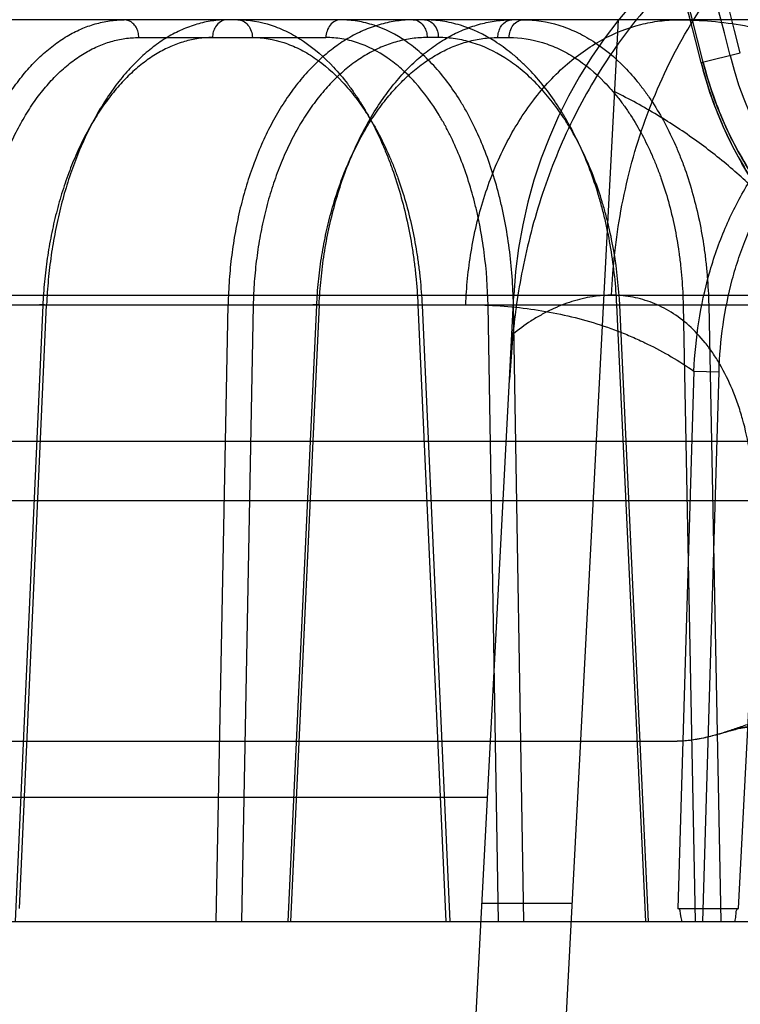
# Model space of a CAD drawing. Header units: millimetres. Extents: x 0 to 297, y 0 to 210.
# Tile 209 of 256: x 56.513 to 56.621, y 161.193 to 161.341. Entities that reach past the tile are written whole.
import ezdxf

# ---------------------------------------------------------------- set-up
doc = ezdxf.new("R2010")
doc.units = ezdxf.units.MM
doc.header["$LTSCALE"] = 16.335
doc.layers.get('0').update_dxf_attribs({"linetype": 'CONTINUOUS'})
for name, color, linetype in [('AXES_REF', 7, 'CONTINUOUS'), ('INTFCLR_1', 7, 'CONTINUOUS'), ('INTFCLR_144815', 7, 'CONTINUOUS'), ('INTFCLR_72935', 7, 'CONTINUOUS')]:
    doc.layers.add(name, color=color, linetype=linetype)

msp = doc.modelspace()

# ---------------------------------------------------------------- linework, layer by layer
at = {"color": 7, "linetype": 'Continuous'}
for radius in [8.7262453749, 8.7255, 8.6696226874]:
    msp.add_circle((57.5376079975, 154.4105885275), radius, dxfattribs=at)
msp.add_arc((57.5376079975, 154.4105885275), 8.64, 278.2771290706, 261.7228709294, dxfattribs=at)
at = {"layer": 'AXES_REF', "color": 9, "linetype": 'Continuous'}
msp.add_circle((57.5376079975, 154.4105885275), 7.9600610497, dxfattribs=at)
at = {"layer": 'INTFCLR_1', "color": 9, "linetype": 'Continuous'}
msp.add_line((56.61526956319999, 161.3342000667), (56.6211141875, 161.3356498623), dxfattribs=at)
for centre, radius, start, end in [((56.1693563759, 161.2235885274), 0.5439220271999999, 4.2349584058, 43.6101417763), ((56.169356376, 161.2235885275), 0.459427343, 13.9313770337, 41.16544984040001), ((56.1693563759, 161.2235885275), 0.4597294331, 13.9313763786, 41.1654492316)]:
    msp.add_arc(centre, radius, start, end, dxfattribs=at)
at = {"layer": 'INTFCLR_1', "color": 6, "linetype": 'Continuous'}
for centre, radius, start, end in [((56.1693563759, 161.2235885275), 0.5394259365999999, 10.8985890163, 42.7086480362), ((56.1693563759, 161.2235885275), 0.4834490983, 13.9313763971, 41.1654492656), ((56.1693563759, 161.2235885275), 0.4654490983, 13.9313762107, 41.1654491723), ((56.1693563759, 161.2235885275), 0.4638621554, 13.9313764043, 41.1654492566), ((56.6715320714, 161.3481563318), 0.0535328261, 193.9313763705, 270.0000000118)]:
    msp.add_arc(centre, radius, start, end, dxfattribs=at)
at = {"layer": 'INTFCLR_1', "color": 9, "linetype": 'Continuous'}
for points, knots in [([(56.6741663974, 161.2906853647), (56.672724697, 161.2905446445), (56.6695087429, 161.2903924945), (56.6641800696, 161.2906626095), (56.6578478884, 161.2916932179), (56.6519904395, 161.2934332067), (56.6475902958, 161.2952696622), (56.6448310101, 161.2966191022), (56.64183365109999, 161.2982472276), (56.6379148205, 161.3007409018), (56.6340373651, 161.3037902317), (56.6308588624, 161.3067384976), (56.6283622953, 161.3093506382), (56.6258565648, 161.3123367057), (56.6233714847, 161.3157550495), (56.6209640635, 161.3196553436), (56.6187142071, 161.3240722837), (56.6167466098, 161.3289539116), (56.6157117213, 161.332417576), (56.6152695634, 161.3342000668)], [0, 0, 0, 0, 0.0546088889, 0.1211683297, 0.2007950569, 0.2959181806, 0.3507413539, 0.380380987, 0.4116808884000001, 0.4792976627, 0.5552209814, 0.5972744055, 0.6426583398, 0.6913478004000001, 0.7441210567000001, 0.8018425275, 0.8639600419, 0.9307654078, 1, 1, 1, 1]), ([(56.6715320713, 161.2930348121), (56.67016466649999, 161.2928964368), (56.6671142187, 161.2927370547), (56.662056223, 161.2929775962), (56.6560428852, 161.293939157), (56.6504774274, 161.2955789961), (56.64629490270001, 161.2973151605), (56.64367228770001, 161.2985924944), (56.6408226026, 161.3001340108), (56.6370977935, 161.3024969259), (56.6334104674, 161.3053890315), (56.6303882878, 161.3081864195), (56.6280137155, 161.3106659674), (56.6256307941, 161.3135009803), (56.62326702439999, 161.3167475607), (56.6209774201, 161.3204523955), (56.61883763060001, 161.3246488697), (56.6169667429, 161.329287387), (56.6159828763, 161.3325788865), (56.6155627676, 161.3342727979)], [0, 0, 0, 0, 0.054551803, 0.1210381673, 0.2006278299, 0.2957140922, 0.3505402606, 0.3802099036, 0.4114671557, 0.4791025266, 0.5550208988, 0.5971000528, 0.6424803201, 0.6911977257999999, 0.7439878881, 0.8017400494, 0.8638847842, 0.9307288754, 1, 1, 1, 1])]:
    msp.add_open_spline(points, degree=3, knots=knots, dxfattribs=at)
at = {"layer": 'INTFCLR_144815', "color": 9, "linetype": 'Continuous'}
for p, q in [((56.6528387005, 161.3405885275), (55.5902028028, 161.3405885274)), ((56.5310831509, 161.337935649), (56.5590839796, 161.337935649)), ((56.5759247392, 161.337935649), (56.5742440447, 161.337935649)), ((56.58482897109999, 161.337935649), (56.5865096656, 161.337935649)), ((55.4907648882, 161.2993567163), (56.7643059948, 161.2993567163)), ((56.5865524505, 161.2867639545), (56.5872124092, 161.2993567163)), ((55.5504987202, 161.2979436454), (56.6860337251, 161.2979436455)), ((56.5167102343, 161.2978494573), (56.512578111, 161.2055885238)), ((56.5132338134, 161.2075519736), (56.5172765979, 161.2979436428)), ((56.5426578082, 161.2055885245), (56.54444328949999, 161.2979436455)), ((56.5482076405, 161.2978494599), (56.5464293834, 161.2055885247)), ((56.5534236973, 161.2055885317), (56.5577050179, 161.2978494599)), ((56.5580760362, 161.2979436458), (56.5537956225, 161.2055885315)), ((56.57284964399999, 161.2979436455), (56.5770144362, 161.2055885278)), ((56.57284964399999, 161.2979436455), (56.5739640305, 161.2979429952)), ((56.57347513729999, 161.2978494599), (56.57763046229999, 161.2055885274)), ((56.5871531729, 161.297943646), (56.5833555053, 161.297849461)), ((56.58490634, 161.2055885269), (56.5833555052, 161.2978494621)), ((56.5887004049, 161.2055885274), (56.5871531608, 161.297943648)), ((56.6069486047, 161.2055885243), (56.6026329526, 161.2979436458)), ((56.6026329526, 161.2979436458), (56.6036214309, 161.2979290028)), ((56.6073669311, 161.2055885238), (56.6030607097, 161.2978494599)), ((56.6163792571, 161.2979436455), (56.612558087, 161.2978494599)), ((56.612558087, 161.2978494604), (56.6143612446, 161.2055885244)), ((56.6163792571, 161.297943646), (56.6181792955, 161.2055885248)), ((56.6141694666, 161.2879979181), (56.6117872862, 161.2075519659)), ((56.6141694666, 161.2879979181), (56.6179383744, 161.2879037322)), ((56.61550495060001, 161.205588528), (56.6179383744, 161.2879037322)), ((56.4888147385, 161.2775099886), (56.9555024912, 161.2775099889)), ((56.62084757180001, 161.2075519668), (56.6245076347, 161.2786410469)), ((56.94650283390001, 161.2685885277), (56.4347749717, 161.2685885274)), ((55.7554382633, 161.2242167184), (56.583274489, 161.2242167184)), ((55.4197597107, 161.2055885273), (56.8759939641, 161.2055885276))]:
    msp.add_line(p, q, dxfattribs=at)
at = {"layer": 'INTFCLR_144815', "color": 6, "linetype": 'Continuous'}
for p, q in [((56.56985621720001, 160.7102319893), (56.6028918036, 161.3405885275)), ((56.5482076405, 161.2978494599), (56.54444328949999, 161.2979436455)), ((56.5580760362, 161.2979436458), (56.5571498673, 161.2979246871)), ((56.5870661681, 161.2935377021), (56.5865524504, 161.2867639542)), ((56.5563563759, 160.7105885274), (56.5865524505, 161.2867639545)), ((55.6612719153, 161.2325885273), (56.6116854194, 161.2325885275)), ((56.59596009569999, 161.2083236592), (56.582441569, 161.2083236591)), ((56.6117873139, 161.2075519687), (56.6208476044, 161.2075519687))]:
    msp.add_line(p, q, dxfattribs=at)
at = {"layer": 'INTFCLR_144815', "color": 7, "linetype": 'Continuous'}
msp.add_line((56.6210311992, 161.2345286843), (56.6201917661, 161.234306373), dxfattribs=at)
at = {"layer": 'INTFCLR_144815', "color": 9, "linetype": 'Continuous'}
for centre, radius, start, end in [((56.6591137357, 161.2955885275), 0.07200000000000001, 89.99999998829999, 176.9999999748), ((56.6613195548, 161.1605885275), 0.045, 90.0000000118, 176.0000000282)]:
    msp.add_arc(centre, radius, start, end, dxfattribs=at)
at = {"layer": 'INTFCLR_144815', "color": 6, "linetype": 'Continuous'}
for points, knots in [([(56.6591125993, 161.3675234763), (56.6580608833, 161.3675100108), (56.655958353, 161.3674317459), (56.652677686, 161.3671531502), (56.6491211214, 161.3666687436), (56.6451306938, 161.3658904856), (56.6407277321, 161.3647324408), (56.6360280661, 161.3631341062), (56.6312314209, 161.3610875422), (56.6265035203, 161.3586269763), (56.6219168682, 161.3557820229), (56.61750541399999, 161.3525573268), (56.6132533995, 161.3489298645), (56.6092620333, 161.34497012), (56.6054711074, 161.3406008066), (56.6019800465, 161.3359198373), (56.5987854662, 161.3308942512), (56.5959687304, 161.3256604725), (56.5935144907, 161.320216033), (56.5914308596, 161.3145785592), (56.5897518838, 161.3088925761), (56.5884920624, 161.303375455), (56.5876227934, 161.298280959), (56.5872235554, 161.2950531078), (56.58706647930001, 161.2935379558)], [0, 0, 0, 0, 0.0278776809, 0.0557399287, 0.08723556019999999, 0.1229672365, 0.1634315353, 0.2078104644, 0.2544177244, 0.301516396, 0.3489413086, 0.3973369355, 0.4462084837, 0.4969436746, 0.5462080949, 0.5993974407, 0.6515652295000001, 0.7039026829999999, 0.756797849, 0.809722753, 0.8630778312, 0.9138226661, 0.9596261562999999, 1, 1, 1, 1]), ([(56.5030876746, 161.2979436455), (56.5031098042, 161.2992156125), (56.503217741, 161.3017583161), (56.50357197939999, 161.3055475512), (56.5041187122, 161.3092817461), (56.5048510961, 161.3129063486), (56.5057587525, 161.3163817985), (56.5068305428, 161.3196854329), (56.5080621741, 161.3228121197), (56.5094479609, 161.3257469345), (56.5109735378, 161.3284598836), (56.5126254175, 161.330931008), (56.5143918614, 161.3331477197), (56.5162669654, 161.3351030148), (56.5182357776, 161.3367795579), (56.5202788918, 161.338161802), (56.5223733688, 161.3392393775), (56.5245103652, 161.3400130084), (56.5266886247, 161.3404829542), (56.5281624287, 161.3405885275), (56.5288991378, 161.3405885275)], [0, 0, 0, 0, 0.0700870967, 0.1401414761, 0.2095823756, 0.2779100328, 0.3437640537, 0.4073702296, 0.4691428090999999, 0.5287802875, 0.58603772, 0.6404614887, 0.6923643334, 0.7419982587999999, 0.7894845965, 0.8345647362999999, 0.8775999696, 0.9189218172, 0.9594124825, 1, 1, 1, 1]), ([(56.544286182, 161.3405885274), (56.543533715, 161.3405885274), (56.5420088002, 161.3404775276), (56.53973766, 161.3399790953), (56.53748714, 161.3391473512), (56.53529244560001, 161.3379944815), (56.5331765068, 161.3365398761), (56.53115036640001, 161.334800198), (56.5292157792, 161.3327803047), (56.5273853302, 161.3304925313), (56.5256781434, 161.327962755), (56.524106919, 161.3252164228), (56.5226777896, 161.3222696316), (56.5213959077, 161.3191341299), (56.5202731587, 161.3158388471), (56.5193187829, 161.3124181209), (56.5185389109, 161.3089087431), (56.5179330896, 161.305323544), (56.5175006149, 161.3016631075), (56.51733141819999, 161.2991923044), (56.5172765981, 161.2979436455)], [0, 0, 0, 0, 0.0410884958, 0.0831480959, 0.1265669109, 0.1717050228, 0.2181690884, 0.2664811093, 0.3172776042, 0.3706731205, 0.4262768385, 0.4837617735, 0.5433011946, 0.6049832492, 0.6686153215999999, 0.7332908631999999, 0.7988090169, 0.8648305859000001, 0.9317512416, 1, 1, 1, 1]), ([(56.57214607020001, 161.3405885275), (56.5713438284, 161.3405885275), (56.5697235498, 161.3404784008), (56.5673133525, 161.3399814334), (56.5649336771, 161.3391516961), (56.5626205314, 161.3380007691), (56.56039833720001, 161.3365469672), (56.55827912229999, 161.3348068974), (56.55626736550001, 161.3327882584), (56.5543739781, 161.3305024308), (56.5526187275, 161.3279751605), (56.5510128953, 161.3252279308), (56.54956360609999, 161.3222784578), (56.5482763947, 161.3191387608), (56.5471640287, 161.315839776), (56.5462360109, 161.3124166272), (56.5454977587, 161.3089066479), (56.5449471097, 161.305321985), (56.5445830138, 161.3016618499), (56.5444684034, 161.2991920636), (56.5444432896, 161.2979436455)], [0, 0, 0, 0, 0.043194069, 0.0871248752, 0.1321206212, 0.1785017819, 0.2258870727, 0.2747955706, 0.3258761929, 0.3790976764, 0.4343989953, 0.4913648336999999, 0.5502692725, 0.6111961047, 0.67393569, 0.7375966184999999, 0.8020469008, 0.8669528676, 0.93276944, 1, 1, 1, 1]), ([(56.5580760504, 161.2979436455), (56.5581340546, 161.299216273), (56.5583182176, 161.3017613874), (56.5588002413, 161.3055516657), (56.5594882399, 161.3092879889), (56.5603732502, 161.3129141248), (56.5614416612, 161.3163900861), (56.5626810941, 161.3196932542), (56.5640886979, 161.3228220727), (56.5656567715, 161.325757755), (56.5673687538, 161.3284706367), (56.5692073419, 161.3309392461), (56.5711618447, 161.3331535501), (56.5732261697, 161.3351069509), (56.5753831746, 161.3367816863), (56.577612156, 161.3381629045), (56.579887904, 161.3392399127), (56.5822012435, 161.3400131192), (56.5845501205, 161.340482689), (56.5861351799, 161.3405885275), (56.58692694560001, 161.3405885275)], [0, 0, 0, 0, 0.06799885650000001, 0.1361270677, 0.2038431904, 0.2706745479, 0.3352460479, 0.3978294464, 0.4588685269, 0.5182419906, 0.5753326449, 0.6299355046, 0.68236344, 0.7327853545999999, 0.781413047, 0.8278739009, 0.872473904, 0.9154998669, 0.9577383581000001, 1, 1, 1, 1]), ([(56.6334836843, 161.3034266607), (56.6321720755, 161.305239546), (56.6294251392, 161.3087576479), (56.6249184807, 161.3136937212), (56.61999522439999, 161.3182907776), (56.6146071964, 161.3225468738), (56.6087049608, 161.3264441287), (56.604503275, 161.3287288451), (56.60232630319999, 161.3297981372)], [0, 0, 0, 0, 0.1628298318, 0.3244460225, 0.485909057, 0.652460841, 0.8235038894, 1, 1, 1, 1]), ([(56.5167102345, 161.2978494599), (56.5165474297, 161.2978639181), (56.5157213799, 161.2980062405), (56.5169269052, 161.2979509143), (56.5172765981, 161.2979436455)], [0, 0, 0, 0, 0.3184744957, 1, 1, 1, 1]), ([(56.62235082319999, 161.2351472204), (56.6217323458, 161.2349283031), (56.6205583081, 161.2345082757), (56.618868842, 161.2339519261), (56.61733783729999, 161.2334937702), (56.6159531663, 161.2331395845), (56.61470855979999, 161.2328806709), (56.6135952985, 161.232706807), (56.6126020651, 161.2326108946), (56.6119783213, 161.232588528), (56.6116854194, 161.2325885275)], [0, 0, 0, 0, 0.1786246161, 0.3394694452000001, 0.4842185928, 0.6136408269, 0.7284732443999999, 0.8302063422, 0.9202542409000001, 1, 1, 1, 1]), ([(56.6197220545, 161.234171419), (56.6189588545, 161.2339496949), (56.6175073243, 161.2335156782), (56.6154061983, 161.2329999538), (56.6134874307, 161.2326724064), (56.6122625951, 161.2325885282), (56.6116854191, 161.2325885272)], [0, 0, 0, 0, 0.2901361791, 0.5530269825, 0.7892940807, 1, 1, 1, 1]), ([(56.6123755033, 161.2055885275), (56.6123293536, 161.2058804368), (56.6121623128, 161.2064334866), (56.6121783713, 161.2075519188), (56.6117873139, 161.2075519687)], [0, 0, 0, 0, 0.4304372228, 1, 1, 1, 1]), ([(56.6203287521, 161.2055885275), (56.620363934, 161.2058653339), (56.6205132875, 161.2064179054), (56.6204466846, 161.2075519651), (56.6208476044, 161.2075519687)], [0, 0, 0, 0, 0.4103713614, 1, 1, 1, 1])]:
    msp.add_open_spline(points, degree=3, knots=knots, dxfattribs=at)
at = {"layer": 'INTFCLR_144815', "color": 9, "linetype": 'Continuous'}
for points, knots in [([(56.6018418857, 161.2993567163), (56.6020158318, 161.3035968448), (56.6029702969, 161.3122297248), (56.6062906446, 161.3249514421), (56.611631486, 161.3370993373), (56.6188761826, 161.3479195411), (56.62768627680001, 161.3567414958), (56.6375425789, 161.3630935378), (56.6478145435, 161.3667887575), (56.654781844, 161.3675885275), (56.658124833, 161.3675885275)], [0, 0, 0, 0, 0.1308834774, 0.2668605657, 0.4040067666, 0.5382363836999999, 0.666176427, 0.7858622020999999, 0.8968959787, 1, 1, 1, 1]), ([(56.5310831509, 161.337935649), (56.53107925, 161.3382118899), (56.5310056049, 161.3387488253), (56.5307010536, 161.3394830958), (56.53009981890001, 161.3402626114), (56.5293667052, 161.3405885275), (56.5288991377, 161.3405885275)], [0, 0, 0, 0, 0.2204575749, 0.4271689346, 0.6268890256, 1, 1, 1, 1]), ([(56.544286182, 161.3405885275), (56.5439512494, 161.3405885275), (56.5432413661, 161.3403736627), (56.54255449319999, 161.3396379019), (56.542186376, 161.3387823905), (56.5421062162, 161.3382222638), (56.5421021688, 161.337935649)], [0, 0, 0, 0, 0.266393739, 0.5562743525, 0.7720138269, 1, 1, 1, 1]), ([(56.5458884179, 161.3405885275), (56.54757328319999, 161.3405885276), (56.5501572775, 161.340154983), (56.5529563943, 161.3389982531), (56.55454808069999, 161.3381406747), (56.5570089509, 161.3365938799), (56.5596777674, 161.334233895), (56.56200271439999, 161.3314594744), (56.5633044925, 161.3296703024), (56.5652619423, 161.3267132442), (56.5669350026, 161.3234801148), (56.5683503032, 161.3200616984), (56.5692665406, 161.3176137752), (56.5706969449, 161.3131196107), (56.57171261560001, 161.3084454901), (56.57230643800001, 161.3043324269), (56.5726322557, 161.3015051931), (56.5727865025, 161.2993707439), (56.57284964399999, 161.2979436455)], [0, 0, 0, 0, 0.09212363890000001, 0.1402323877, 0.1652441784, 0.1908933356, 0.2990782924, 0.3579318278, 0.3886791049, 0.420004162, 0.551799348, 0.5866833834, 0.6223151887, 0.6946759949, 0.8444111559, 0.8830701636, 0.92189398, 1, 1, 1, 1]), ([(56.5458884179, 161.3405885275), (56.5461609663, 161.3405885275), (56.5467543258, 161.340445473), (56.5474882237, 161.3398329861), (56.5479578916, 161.3389423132), (56.5480677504, 161.3382671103), (56.5480724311, 161.337935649)], [0, 0, 0, 0, 0.2165522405, 0.4658688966, 0.7366124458, 1, 1, 1, 1]), ([(56.5612679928, 161.3405885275), (56.56099544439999, 161.3405885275), (56.5604020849, 161.340445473), (56.5596681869, 161.3398329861), (56.559198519, 161.3389423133), (56.5590886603, 161.3382671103), (56.5590839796, 161.337935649)], [0, 0, 0, 0, 0.2165522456, 0.4658689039, 0.7366124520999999, 1, 1, 1, 1]), ([(56.5871531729, 161.297943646), (56.5871035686, 161.300759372), (56.5867979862, 161.304954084), (56.5860207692, 161.3097710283), (56.5854623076, 161.3124508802), (56.5845396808, 161.3162783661), (56.5831540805, 161.3205569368), (56.58134693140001, 161.3245744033), (56.58023158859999, 161.3267047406), (56.5785580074, 161.3296040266), (56.5766306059, 161.3322702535), (56.5744335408, 161.3345771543), (56.5729957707, 161.335926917), (56.5704498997, 161.3379345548), (56.5675882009, 161.3394122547), (56.5650520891, 161.3401426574), (56.56338439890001, 161.3404843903), (56.5621117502, 161.3405885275), (56.5612679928, 161.3405885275)], [0, 0, 0, 0, 0.1550979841, 0.2309755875, 0.2686038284, 0.3058280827, 0.4478130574, 0.5153534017, 0.5482418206, 0.5801970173, 0.6997503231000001, 0.7279891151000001, 0.7555975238, 0.8082874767, 0.9063173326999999, 0.93007545, 0.953530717, 1, 1, 1, 1]), ([(56.57214607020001, 161.3405885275), (56.5724688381, 161.3405885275), (56.5731586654, 161.3403683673), (56.5738123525, 161.339632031), (56.5741636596, 161.338780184), (56.5742401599, 161.3382220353), (56.5742440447, 161.337935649)], [0, 0, 0, 0, 0.2610991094, 0.5502599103, 0.768309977, 1, 1, 1, 1]), ([(56.6026329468, 161.2979436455), (56.60250341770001, 161.3007649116), (56.6020615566, 161.3049664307), (56.6011021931, 161.3097745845), (56.6004335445, 161.3124525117), (56.5993410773, 161.3162911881), (56.5977387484, 161.3205759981), (56.59570598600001, 161.3245794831), (56.5944585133, 161.3267069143), (56.59258349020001, 161.3296196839), (56.59044829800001, 161.3322845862), (56.5880512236, 161.3345790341), (56.5864760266, 161.3359308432), (56.5836890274, 161.3379456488), (56.5806015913, 161.3394144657), (56.5778807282, 161.3401427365), (56.57609118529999, 161.3404841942), (56.5747295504, 161.3405885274), (56.5738267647, 161.3405885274)], [0, 0, 0, 0, 0.1509214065, 0.2250375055, 0.2618772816, 0.2983843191, 0.4383153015, 0.5053450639, 0.5381178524, 0.5700538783, 0.6904813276, 0.7191733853, 0.7473256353, 0.8013345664, 0.9027109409, 0.9273849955, 0.951757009, 1, 1, 1, 1]), ([(56.5738267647, 161.3405885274), (56.5740891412, 161.3405885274), (56.5746647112, 161.3404427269), (56.5753680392, 161.3398266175), (56.5758155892, 161.3389383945), (56.5759202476, 161.3382667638), (56.5759247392, 161.337935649)], [0, 0, 0, 0, 0.2120102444, 0.4595229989, 0.732421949, 1, 1, 1, 1]), ([(56.58002138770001, 161.2979436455), (56.5800454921, 161.2985931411), (56.5801142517, 161.2999007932), (56.58033562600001, 161.3025427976), (56.580957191, 161.3072449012), (56.5825261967, 161.3139045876), (56.58553186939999, 161.3214807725), (56.5896100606, 161.3282365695), (56.5945778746, 161.3337579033), (56.6001494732, 161.3377496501), (56.6051181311, 161.3397345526), (56.6085627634, 161.3403846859), (56.6104526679, 161.3405598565), (56.6113833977, 161.3405885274), (56.61184439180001, 161.3405885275)], [0, 0, 0, 0, 0.0333965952, 0.0672724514, 0.1362113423, 0.2769680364, 0.4176296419, 0.5533630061, 0.6803352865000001, 0.7966381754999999, 0.9025274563, 0.9521889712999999, 0.9763123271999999, 1, 1, 1, 1]), ([(56.58482897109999, 161.337935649), (56.5848327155, 161.3382116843), (56.5849029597, 161.3387467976), (56.58519461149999, 161.3394798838), (56.5857651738, 161.340254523), (56.58647512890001, 161.3405885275), (56.58692694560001, 161.3405885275)], [0, 0, 0, 0, 0.2240937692, 0.4331596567, 0.6332353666, 1, 1, 1, 1]), ([(56.5865096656, 161.337935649), (56.5865141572, 161.3382667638), (56.5866188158, 161.3389383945), (56.5870663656, 161.3398266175), (56.58776969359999, 161.3404427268), (56.5883452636, 161.3405885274), (56.5886076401, 161.3405885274)], [0, 0, 0, 0, 0.2675780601, 0.5404770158, 0.7879897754, 1, 1, 1, 1]), ([(56.5886076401, 161.3405885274), (56.590405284, 161.3405885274), (56.5931494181, 161.3401633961), (56.59614145, 161.3390017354), (56.5978301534, 161.3381423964), (56.6004109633, 161.3366069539), (56.60321256, 161.3342539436), (56.6056468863, 161.3314641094), (56.60699749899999, 161.3296722), (56.609011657, 161.3267242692), (56.610723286, 161.323488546), (56.6121521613, 161.3200627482), (56.6130683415, 161.317615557), (56.6144799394, 161.3131230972), (56.6154443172, 161.3084453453), (56.6159698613, 161.3043322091), (56.6162426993, 161.3015041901), (56.616350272, 161.2993699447), (56.6163792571, 161.2979436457)], [0, 0, 0, 0, 0.09677262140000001, 0.1466634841, 0.1724126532, 0.1986879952, 0.3082506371, 0.3671893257, 0.3978419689, 0.4289885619, 0.5593572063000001, 0.5937401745, 0.6288229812, 0.6999849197, 0.8470743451, 0.8850524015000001, 0.9232021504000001, 1, 1, 1, 1]), ([(56.61184439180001, 161.3405885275), (56.6151531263, 161.3405885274), (56.6217708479, 161.34003565), (56.62979970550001, 161.3377754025), (56.6351238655, 161.3353622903), (56.6381249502, 161.3337185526), (56.6398960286, 161.3326279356), (56.6409107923, 161.3319533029), (56.6411943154, 161.3317608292)], [0, 0, 0, 0, 0.3192726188, 0.6368806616, 0.7993954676, 0.8824224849, 0.9669332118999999, 1, 1, 1, 1]), ([(56.5068233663, 161.2978494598), (56.5068429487, 161.2990335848), (56.5069402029, 161.3013922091), (56.50726192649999, 161.3048992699), (56.5077573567, 161.3083421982), (56.5084217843, 161.3116954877), (56.5092509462, 161.314934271), (56.5102391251, 161.3180354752), (56.5113789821, 161.3209780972), (56.5126632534, 161.3237417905), (56.514082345, 161.3263074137), (56.5156273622, 161.328655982), (56.5172864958, 161.3307713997), (56.5190494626, 161.3326384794), (56.5209044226, 161.3342444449), (56.5228395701, 161.3355766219), (56.5248405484, 161.3366242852), (56.52689190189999, 161.3373796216), (56.5289782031, 161.3378346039), (56.5303849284, 161.337935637), (56.5310831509, 161.337935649)], [0, 0, 0, 0, 0.0693995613, 0.1382659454, 0.2062928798, 0.2731414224, 0.3384939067, 0.402103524, 0.4637640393, 0.5232945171, 0.5805528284, 0.6354224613, 0.6878573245, 0.7378968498, 0.7856711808, 0.8313716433, 0.8752629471, 0.9176865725, 0.9590839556, 1, 1, 1, 1]), ([(56.5421021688, 161.337935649), (56.54140162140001, 161.3379356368), (56.53998747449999, 161.3378337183), (56.53788647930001, 161.3373771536), (56.5358131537, 161.3366201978), (56.5337832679, 161.3355714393), (56.531811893, 161.3342388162), (56.529912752, 161.3326327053), (56.5280977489, 161.3307652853), (56.5263793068, 161.3286493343), (56.524768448, 161.3263002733), (56.5232774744, 161.3237343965), (56.521915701, 161.3209706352), (56.5206931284, 161.318027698), (56.5196175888, 161.3149256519), (56.5186973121, 161.3116860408), (56.5179388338, 161.3083332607), (56.5173470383, 161.3048929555), (56.51692699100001, 161.3013900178), (56.5167632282, 161.2990328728), (56.51671023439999, 161.2978494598)], [0, 0, 0, 0, 0.0407011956, 0.0820429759, 0.1245302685, 0.1685620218, 0.2144606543, 0.2624873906, 0.3128162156, 0.3655397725, 0.420667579, 0.4781351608, 0.5378085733, 0.59954292, 0.6631658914, 0.7284521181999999, 0.7951074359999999, 0.8627883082, 0.9311758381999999, 1, 1, 1, 1]), ([(56.5480724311, 161.337935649), (56.5496581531, 161.337935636), (56.5520901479, 161.3375282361), (56.5547249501, 161.3364405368), (56.5562235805, 161.3356345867), (56.55854034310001, 161.3341808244), (56.5610533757, 161.3319625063), (56.5632434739, 161.3293543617), (56.5644698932, 161.3276725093), (56.566314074, 161.3248931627), (56.5678909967, 161.3218540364), (56.5692254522, 161.3186404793), (56.5700893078, 161.3163394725), (56.57143805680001, 161.3121150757), (56.572397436, 161.3077213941), (56.5729594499, 161.3038549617), (56.57326803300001, 161.301197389), (56.5734146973, 161.2991909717), (56.57347513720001, 161.297849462)], [0, 0, 0, 0, 0.0921808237, 0.1403217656, 0.1653482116, 0.1910111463, 0.299238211, 0.3581066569, 0.3888586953, 0.4201859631, 0.5519764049, 0.5868542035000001, 0.6224775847, 0.6948165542, 0.8444920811, 0.8831323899, 0.9219365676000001, 1, 1, 1, 1]), ([(56.5742440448, 161.337935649), (56.5734946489, 161.3379355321), (56.5719887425, 161.3378349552), (56.5697548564, 161.3373790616), (56.5675589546, 161.3366247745), (56.5654158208, 161.3355776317), (56.563342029, 161.3342454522), (56.5613527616, 161.3326391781), (56.5594613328, 161.3307714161), (56.5576808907, 161.3286550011), (56.5560225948, 161.326305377), (56.5544989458, 161.3237387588), (56.5531194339, 161.3209741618), (56.5518942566, 161.3180303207), (56.5508312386, 161.3149273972), (56.5499385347, 161.3116869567), (56.5492224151, 161.3083333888), (56.5486873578, 161.3048923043), (56.5483380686, 161.3013886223), (56.5482304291, 161.2990322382), (56.5482076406, 161.2978494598)], [0, 0, 0, 0, 0.0429182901, 0.086129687, 0.1302096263, 0.1755321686, 0.2224084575, 0.271073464, 0.321699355, 0.3744117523, 0.4292614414, 0.4862194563, 0.5451893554, 0.6060619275, 0.6686992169, 0.732911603, 0.7984421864, 0.8649833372, 0.9322490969, 1, 1, 1, 1]), ([(56.5577050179, 161.2978494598), (56.5577600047, 161.299034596), (56.5579321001, 161.3013957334), (56.55837746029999, 161.3049033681), (56.55900702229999, 161.3083468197), (56.5598150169, 161.311700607), (56.5607961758, 161.3149398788), (56.5619437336, 161.318041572), (56.56324923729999, 161.3209846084), (56.5647042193, 161.3237484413), (56.566297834, 161.3263140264), (56.5680200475, 161.328662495), (56.5698579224, 161.3307777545), (56.5717996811, 161.3326441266), (56.5738315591, 161.3342487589), (56.5759400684, 161.3355793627), (56.57811004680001, 161.3366254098), (56.5803247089, 161.3373790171), (56.5825689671, 161.3378345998), (56.5840789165, 161.33793556), (56.58482897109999, 161.337935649)], [0, 0, 0, 0, 0.0673771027, 0.1343715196, 0.2007070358, 0.266073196, 0.3301810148, 0.392809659, 0.4537712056, 0.5128952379, 0.5700501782, 0.6251361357, 0.6781106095, 0.7289905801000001, 0.7778674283, 0.8248963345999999, 0.8703005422, 0.9143597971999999, 0.9574038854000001, 1, 1, 1, 1]), ([(56.5833555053, 161.297849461), (56.5833109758, 161.3004961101), (56.5830273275, 161.3044389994), (56.5823008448, 161.3089670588), (56.5817786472, 161.3114861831), (56.580915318, 161.3150838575), (56.57961722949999, 161.3191054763), (56.5779234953, 161.3228822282), (56.5768779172, 161.3248848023), (56.5753090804, 161.3276099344), (56.5735015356, 161.3301162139), (56.5714402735, 161.3322849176), (56.5700913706, 161.3335536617), (56.5677026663, 161.3354405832), (56.56501688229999, 161.3368297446), (56.56263639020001, 161.3375166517), (56.561070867, 161.3378378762), (56.5598761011, 161.3379356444), (56.5590839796, 161.337935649)], [0, 0, 0, 0, 0.1551840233, 0.2310959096, 0.2687398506, 0.3059783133, 0.4480040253, 0.5155514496, 0.548440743, 0.5803956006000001, 0.699925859, 0.7281552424, 0.7557529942, 0.8084176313, 0.9063808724, 0.9301221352, 0.9535612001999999, 1, 1, 1, 1]), ([(56.6030607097, 161.2978494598), (56.6029368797, 161.3005015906), (56.6025182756, 161.3044511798), (56.6016118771, 161.3089705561), (56.600980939, 161.3114877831), (56.5999502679, 161.3150963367), (56.59843991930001, 161.3191243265), (56.5965242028, 161.322887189), (56.5953488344, 161.3248869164), (56.5935823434, 161.3276252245), (56.5915711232, 161.3301301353), (56.5893140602, 161.3322866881), (56.5878309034, 161.3335574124), (56.5852068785, 161.3354515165), (56.5823006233, 161.3368318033), (56.5797398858, 161.337516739), (56.57805572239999, 161.3378379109), (56.5767743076, 161.3379356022), (56.5759247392, 161.337935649)], [0, 0, 0, 0, 0.1508433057, 0.2249272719, 0.261753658, 0.2982486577, 0.4381451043, 0.5051691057, 0.5379419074, 0.5698800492, 0.6903296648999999, 0.7190303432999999, 0.7471921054, 0.8012233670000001, 0.9026573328, 0.9273464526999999, 0.9517323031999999, 1, 1, 1, 1]), ([(56.5865096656, 161.337935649), (56.5881975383, 161.3379355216), (56.5907741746, 161.337536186), (56.59358284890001, 161.3364438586), (56.5951680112, 161.3356362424), (56.5975905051, 161.3341927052), (56.6002199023, 161.3319809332), (56.6025035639, 161.3293585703), (56.60377046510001, 161.3276742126), (56.6056599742, 161.3249030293), (56.6072646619, 161.321861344), (56.60860394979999, 161.318641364), (56.60946270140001, 161.3163409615), (56.6107854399, 161.3121178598), (56.61168743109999, 161.3077208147), (56.612178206, 161.3038546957), (56.61243245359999, 161.3011963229), (56.6125318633, 161.299190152), (56.612558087, 161.2978494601)], [0, 0, 0, 0, 0.09671958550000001, 0.1465811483, 0.1723152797, 0.1985770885, 0.3080981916, 0.3670223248, 0.3976699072, 0.4288129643, 0.5591856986, 0.5935743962, 0.6286652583, 0.6998486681, 0.8469952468, 0.8849910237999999, 0.9231601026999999, 1, 1, 1, 1]), ([(56.6141694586, 161.2879979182), (56.61427895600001, 161.2904721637), (56.6147639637, 161.2953823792), (56.6160596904, 161.3014004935), (56.6175160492, 161.3060407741), (56.6192223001, 161.3104682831), (56.6213287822, 161.3146547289), (56.6235342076, 161.3180435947), (56.6248819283, 161.3198709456), (56.6269354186, 161.3224345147), (56.6295906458, 161.3251429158), (56.63254974, 161.3274275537), (56.634294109, 161.3285830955), (56.6369215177, 161.3301430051), (56.6392679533, 161.3311649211), (56.6411943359, 161.3317607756)], [0, 0, 0, 0, 0.136064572, 0.2704402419, 0.3373865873, 0.4030840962, 0.530994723, 0.593873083, 0.625029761, 0.6556978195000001, 0.774325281, 0.8321207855, 0.8608246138, 0.8892201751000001, 1, 1, 1, 1]), ([(56.6179383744, 161.2879037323), (56.6180079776, 161.2902475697), (56.6183983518, 161.2948964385), (56.6195457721, 161.3005991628), (56.6208638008, 161.304992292), (56.6224200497, 161.3091776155), (56.6243593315, 161.3131346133), (56.62640191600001, 161.3163379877), (56.6276527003, 161.3180639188), (56.6295594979, 161.3204842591), (56.6320336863, 161.323040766), (56.6347977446, 161.3251972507), (56.6364287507, 161.3262874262), (56.6388874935, 161.3277597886), (56.6410868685, 161.328723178), (56.6428932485, 161.3292844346)], [0, 0, 0, 0, 0.1369216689, 0.2717695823, 0.338828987, 0.4045662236, 0.532378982, 0.5951349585, 0.6262153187, 0.6568011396, 0.775053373, 0.8326460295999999, 0.861249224, 0.8895477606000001, 1, 1, 1, 1]), ([(56.6232356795, 161.2652408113), (56.62328906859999, 161.2670625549), (56.62324385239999, 161.2697792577), (56.6229615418, 161.2729192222), (56.6227370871, 161.2746708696), (56.62234960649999, 161.2771822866), (56.6217278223, 161.2800114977), (56.620881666, 161.2827215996), (56.62035301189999, 161.2841790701), (56.6195475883, 161.28620158), (56.6184653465, 161.2884146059), (56.6171849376, 161.2904456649), (56.61643136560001, 161.2915030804), (56.6153195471, 161.2929447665), (56.6135349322, 161.2948540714), (56.6112763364, 161.2965616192), (56.6094000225, 161.2976105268), (56.6075210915, 161.2984441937), (56.605559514, 161.2990062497), (56.6025529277, 161.2994415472), (56.5994355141, 161.2993276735), (56.5958413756, 161.2984711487), (56.5935593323, 161.2975613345), (56.5920487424, 161.2968131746), (56.5910182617, 161.2962600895), (56.5893103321, 161.2952344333), (56.5879303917, 161.2942333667), (56.5870661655, 161.2935377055)], [0, 0, 0, 0, 0.0896826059, 0.1334362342, 0.1550871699, 0.1765701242, 0.2584800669, 0.2972781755, 0.316210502, 0.3347560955, 0.4044043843, 0.4369852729, 0.4528107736, 0.4682811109, 0.5265679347, 0.5807910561, 0.6068375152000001, 0.632205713, 0.6818280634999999, 0.7065759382, 0.7815920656, 0.8333692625, 0.8878697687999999, 0.9020199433, 0.9163181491, 0.9454073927, 1, 1, 1, 1]), ([(56.58002138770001, 161.2979436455), (56.58308600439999, 161.2979422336), (56.589156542, 161.2975835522), (56.5965962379, 161.2960929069), (56.6015902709, 161.2944695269), (56.6043858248, 161.2933680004), (56.60603371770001, 161.2926396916), (56.6093954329, 161.2910351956), (56.6119727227, 161.2895264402), (56.6141694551, 161.2879979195)], [0, 0, 0, 0, 0.2546268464, 0.5036975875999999, 0.6280085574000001, 0.6904817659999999, 0.7532913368, 0.7776457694, 1, 1, 1, 1]), ([(56.6157334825, 161.1785885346), (56.6159480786, 161.1791854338), (56.61657156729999, 161.180827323), (56.6177192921, 161.1834547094), (56.61972784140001, 161.1873651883), (56.6220574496, 161.1910376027), (56.6246691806, 161.194432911), (56.6273999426, 161.1975868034), (56.6310694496, 161.2011481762), (56.6350534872, 161.2042395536), (56.6383640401, 161.2063934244), (56.6416898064, 161.2083171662), (56.6475817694, 161.2111340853), (56.6538150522, 161.2130221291), (56.65920571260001, 161.2139477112), (56.662764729, 161.2143804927), (56.66544543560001, 161.2145077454), (56.6672260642, 161.2145099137)], [0, 0, 0, 0, 0.0284645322, 0.0787984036, 0.1285671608, 0.2256500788, 0.273394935, 0.320708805, 0.412764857, 0.5023490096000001, 0.5465190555, 0.5899295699, 0.6746804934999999, 0.8391693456, 0.8798035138, 0.9200937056, 1, 1, 1, 1])]:
    msp.add_open_spline(points, degree=3, knots=knots, dxfattribs=at)
at = {"layer": 'INTFCLR_144815', "color": 7, "linetype": 'Continuous'}
for points, knots in [([(56.6248157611, 161.2341723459), (56.6245028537, 161.2342714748), (56.62390438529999, 161.2344434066), (56.6230469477, 161.2346568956), (56.6222277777, 161.2347323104), (56.621415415, 161.2346280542), (56.6205634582, 161.2344136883), (56.6199707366, 161.234246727), (56.6196604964, 161.2341534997)], [0, 0, 0, 0, 0.1863925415, 0.3535647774, 0.5012386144, 0.6503716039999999, 0.8160431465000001, 1, 1, 1, 1]), ([(56.6196605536, 161.2341534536), (56.61997601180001, 161.2342489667), (56.620560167, 161.2344143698), (56.6213899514, 161.2346210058), (56.6223771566, 161.2347573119), (56.6230981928, 161.2346456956), (56.6235502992, 161.2345294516)], [0, 0, 0, 0, 0.2493716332, 0.4592438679, 0.6468165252, 1, 1, 1, 1])]:
    msp.add_open_spline(points, degree=3, knots=knots, dxfattribs=at)
at = {"layer": 'INTFCLR_72935', "color": 9, "linetype": 'Continuous'}
msp.add_line((56.61526956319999, 161.3342000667), (56.6211141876, 161.3356498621), dxfattribs=at)
for centre, radius, start, end in [((56.1693563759, 161.2235885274), 0.5439220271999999, 4.234958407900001, 43.61014177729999), ((56.169356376, 161.2235885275), 0.459427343, 13.9313770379, 41.16544983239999), ((56.1693563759, 161.2235885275), 0.4597294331, 13.931376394, 41.16544924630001)]:
    msp.add_arc(centre, radius, start, end, dxfattribs=at)
at = {"layer": 'INTFCLR_72935', "color": 6, "linetype": 'Continuous'}
for centre, radius, start, end in [((56.1693563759, 161.2235885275), 0.5394259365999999, 10.4206371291, 43.1528997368), ((56.1693563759, 161.2235885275), 0.4834490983, 13.9313765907, 41.1654491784), ((56.1693563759, 161.2235885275), 0.4842364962, 13.9313763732, 41.16544926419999), ((56.1693563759, 161.2235885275), 0.4654490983, 13.9313762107, 41.1654491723), ((56.1693563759, 161.2235885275), 0.4638621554, 13.931376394, 41.16544924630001), ((56.6715320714, 161.3481563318), 0.0535328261, 193.9313763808, 270.000000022)]:
    msp.add_arc(centre, radius, start, end, dxfattribs=at)
at = {"layer": 'INTFCLR_72935', "color": 9, "linetype": 'Continuous'}
for points, knots in [([(56.61526956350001, 161.3342000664), (56.6157155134, 161.3324022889), (56.6167516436, 161.3289395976), (56.6187252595, 161.3240484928), (56.6209726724, 161.3196393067), (56.6233915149, 161.3157247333), (56.6258786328, 161.3123083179), (56.6290857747, 161.3084918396), (56.6323743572, 161.3052425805), (56.6356889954, 161.3024911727), (56.6387519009, 161.3002097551), (56.6424658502, 161.2978426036), (56.64680383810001, 161.2955985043), (56.6519835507, 161.2934348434), (56.6578554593, 161.2916909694), (56.6641924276, 161.2906613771), (56.6695164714, 161.2903927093), (56.6727272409, 161.2905448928), (56.6741663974, 161.2906853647)], [0, 0, 0, 0, 0.06983020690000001, 0.1360165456, 0.1985856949, 0.2561722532, 0.3093207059, 0.3577512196, 0.4440024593, 0.4831205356, 0.5200948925, 0.5879287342, 0.6488908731, 0.7039975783, 0.7993757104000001, 0.8790225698, 0.9454860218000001, 1, 1, 1, 1]), ([(56.6155627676, 161.3342727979), (56.6159865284, 161.3325643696), (56.6169714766, 161.3292738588), (56.61884806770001, 161.3246265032), (56.6209853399, 161.3204376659), (56.6232858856, 161.3167191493), (56.6256513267, 161.3134745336), (56.6287015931, 161.3098509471), (56.6318290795, 161.3067670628), (56.6349811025, 161.3041568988), (56.6378938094, 161.3019933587), (56.6414245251, 161.2997501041), (56.6455486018, 161.2976256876), (56.650470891, 161.2955804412), (56.6560501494, 161.2939370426), (56.662067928, 161.2929764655), (56.66712151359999, 161.2927372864), (56.6701670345, 161.2928967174), (56.6715320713, 161.2930348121)], [0, 0, 0, 0, 0.0698671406, 0.1360883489, 0.1986819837, 0.256292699, 0.3094735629, 0.3579124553, 0.4441892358, 0.4833221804, 0.5202930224, 0.5881501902, 0.6490914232, 0.7042036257, 0.7995434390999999, 0.8791525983, 0.9455413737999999, 1, 1, 1, 1])]:
    msp.add_open_spline(points, degree=3, knots=knots, dxfattribs=at)

doc.saveas('drawing.dxf')
